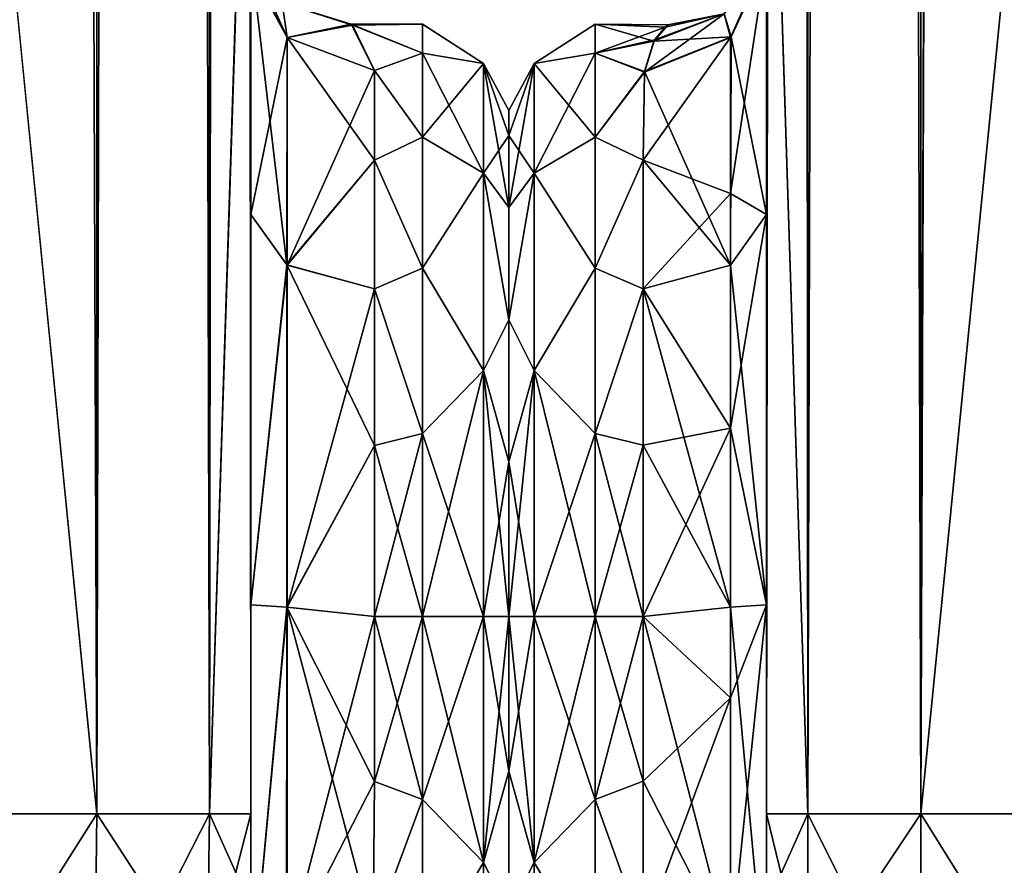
# Model space of a CAD drawing. Extents: x -23 to 700, y -1799 to -1.
# Tile 90 of 251: x 624 to 664, y -1782 to -1748. Entities that reach past the tile are written whole.
import ezdxf

# ---------------------------------------------------------------- set-up
doc = ezdxf.new("R2010")
doc.units = 0
doc.header["$LTSCALE"] = 54.754438
for name, color, linetype in [('729', 7, 'CONTINUOUS'), ('731', 7, 'CONTINUOUS'), ('732', 7, 'CONTINUOUS'), ('733', 7, 'CONTINUOUS'), ('739', 7, 'CONTINUOUS'), ('743', 7, 'CONTINUOUS'), ('760', 7, 'CONTINUOUS'), ('762', 7, 'CONTINUOUS'), ('768', 7, 'CONTINUOUS'), ('769', 7, 'CONTINUOUS'), ('770', 7, 'CONTINUOUS'), ('771', 7, 'CONTINUOUS'), ('780', 7, 'CONTINUOUS'), ('790', 7, 'CONTINUOUS'), ('794', 7, 'CONTINUOUS'), ('795', 7, 'CONTINUOUS'), ('796', 7, 'CONTINUOUS'), ('797', 7, 'CONTINUOUS'), ('798', 7, 'CONTINUOUS'), ('820', 7, 'CONTINUOUS'), ('822', 7, 'CONTINUOUS'), ('825', 7, 'CONTINUOUS'), ('827', 7, 'CONTINUOUS'), ('832', 7, 'CONTINUOUS'), ('833', 7, 'CONTINUOUS'), ('839', 7, 'CONTINUOUS')]:
    doc.layers.add(name, color=color, linetype=linetype)

msp = doc.modelspace()

# ---------------------------------------------------------------- linework, layer by layer
at = {"layer": '729', "linetype": 'CONTINUOUS'}
for points in [[(633.55, -1728.15, -20.5), (633.55, -1737.888, -18.039), (633.55, -1755.718, -23.998), (633.55, -1728.15, -20.5)], [(633.55, -1740.161, -24.387), (633.55, -1728.15, -20.5), (633.55, -1755.718, -23.998), (633.55, -1740.161, -24.387)], [(633.55, -1728.15, -61.5), (633.55, -1740.164, -57.61), (633.55, -1780, -61.5), (633.55, -1728.15, -61.5)], [(633.55, -1783.734, 60.5), (633.55, -1785.303, 59.303), (633.55, -1728.15, 61.5), (633.55, -1783.734, 60.5)], [(633.55, -1728.15, 61.5), (633.55, -1785.303, 59.303), (633.55, -1740.161, 57.613), (633.55, -1728.15, 61.5)], [(633.55, -1780, 61.5), (633.55, -1783.734, 60.5), (633.55, -1728.15, 61.5), (633.55, -1780, 61.5)], [(633.55, -1728.15, 20.5), (633.55, -1740.164, 24.39), (633.55, -1755.718, 23.998), (633.55, -1728.15, 20.5)], [(633.55, -1737.976, 17.992), (633.55, -1728.15, 20.5), (633.55, -1755.718, 23.998), (633.55, -1737.976, 17.992)], [(633.55, -1737.888, -18.039), (633.55, -1745.277, -11.265), (633.55, -1755.718, -23.998), (633.55, -1737.888, -18.039)], [(633.55, -1745.277, 11.265), (633.55, -1737.976, 17.992), (633.55, -1755.718, 23.998), (633.55, -1745.277, 11.265)], [(633.55, -1747.641, -34.648), (633.55, -1740.161, -24.387), (633.55, -1771.526, -28.996), (633.55, -1747.641, -34.648)], [(633.55, -1771.526, -28.996), (633.55, -1740.161, -24.387), (633.55, -1755.718, -23.998), (633.55, -1771.526, -28.996)], [(633.55, -1786.502, 57.73), (633.55, -1787.5, 54), (633.55, -1740.161, 57.613), (633.55, -1786.502, 57.73)], [(633.55, -1740.161, 57.613), (633.55, -1787.5, 54), (633.55, -1747.641, 47.352), (633.55, -1740.161, 57.613)], [(633.55, -1785.303, 59.303), (633.55, -1786.502, 57.73), (633.55, -1740.161, 57.613), (633.55, -1785.303, 59.303)], [(633.55, -1740.164, -57.61), (633.55, -1747.642, -47.348), (633.55, -1786.502, -57.73), (633.55, -1740.164, -57.61)], [(633.55, -1780, -61.5), (633.55, -1740.164, -57.61), (633.55, -1783.734, -60.5), (633.55, -1780, -61.5)], [(633.55, -1783.734, -60.5), (633.55, -1740.164, -57.61), (633.55, -1785.303, -59.303), (633.55, -1783.734, -60.5)], [(633.55, -1785.303, -59.303), (633.55, -1740.164, -57.61), (633.55, -1786.502, -57.73), (633.55, -1785.303, -59.303)], [(633.55, -1740.164, 24.39), (633.55, -1747.642, 34.652), (633.55, -1771.526, 28.996), (633.55, -1740.164, 24.39)], [(633.55, -1755.718, 23.998), (633.55, -1740.164, 24.39), (633.55, -1771.526, 28.996), (633.55, -1755.718, 23.998)], [(633.55, -1747.642, -47.348), (633.55, -1747.641, -34.648), (633.55, -1787.5, -54), (633.55, -1747.642, -47.348)], [(633.55, -1787.5, -54), (633.55, -1747.641, -34.648), (633.55, -1771.526, -28.996), (633.55, -1787.5, -54)], [(633.55, -1787.5, 54), (633.55, -1787.5, 24.51), (633.55, -1747.641, 47.352), (633.55, -1787.5, 54)], [(633.55, -1747.641, 47.352), (633.55, -1787.5, 24.51), (633.55, -1771.526, 28.996), (633.55, -1747.641, 47.352)], [(633.55, -1747.642, 34.652), (633.55, -1747.641, 47.352), (633.55, -1771.526, 28.996), (633.55, -1747.642, 34.652)], [(633.55, -1786.502, -57.73), (633.55, -1747.642, -47.348), (633.55, -1787.5, -54), (633.55, -1786.502, -57.73)], [(633.55, -1787.5, -24.51), (633.55, -1787.5, -54), (633.55, -1771.526, -28.996), (633.55, -1787.5, -24.51)]]:
    msp.add_3dface(points, dxfattribs=at)
at = {"layer": '731', "linetype": 'CONTINUOUS'}
for points in [[(644, -1751.5, 0), (644, -1752.509, 6.351), (644, -1791.492, 6.351), (644, -1751.5, 0)], [(644, -1752.508, -6.351), (644, -1751.5, 0), (644, -1792.5, 0), (644, -1752.508, -6.351)], [(644, -1792.5, 0), (644, -1751.5, 0), (644, -1791.492, 6.351), (644, -1792.5, 0)], [(644, -1755.436, -12.079), (644, -1752.508, -6.351), (644, -1788.564, -12.079), (644, -1755.436, -12.079)], [(644, -1788.564, -12.079), (644, -1752.508, -6.351), (644, -1791.491, -6.351), (644, -1788.564, -12.079)], [(644, -1791.491, -6.351), (644, -1752.508, -6.351), (644, -1792.5, 0), (644, -1791.491, -6.351)], [(644, -1752.509, 6.351), (644, -1755.436, 12.079), (644, -1791.492, 6.351), (644, -1752.509, 6.351)], [(644, -1755.436, 12.079), (644, -1759.988, 16.612), (644, -1788.564, 12.079), (644, -1755.436, 12.079)], [(644, -1791.492, 6.351), (644, -1755.436, 12.079), (644, -1788.564, 12.079), (644, -1791.492, 6.351)], [(644, -1759.988, -16.612), (644, -1755.436, -12.079), (644, -1784.012, -16.612), (644, -1759.988, -16.612)], [(644, -1784.012, -16.612), (644, -1755.436, -12.079), (644, -1788.564, -12.079), (644, -1784.012, -16.612)], [(644, -1759.988, 16.612), (644, -1765.735, 19.519), (644, -1784.012, 16.612), (644, -1759.988, 16.612)], [(644, -1788.564, 12.079), (644, -1759.988, 16.612), (644, -1784.012, 16.612), (644, -1788.564, 12.079)], [(644, -1765.736, -19.52), (644, -1759.988, -16.612), (644, -1778.265, -19.519), (644, -1765.736, -19.52)], [(644, -1778.265, -19.519), (644, -1759.988, -16.612), (644, -1784.012, -16.612), (644, -1778.265, -19.519)], [(644, -1765.735, 19.519), (644, -1772, 20.5), (644, -1778.264, 19.52), (644, -1765.735, 19.519)], [(644, -1784.012, 16.612), (644, -1765.735, 19.519), (644, -1778.264, 19.52), (644, -1784.012, 16.612)], [(644, -1772, -20.5), (644, -1765.736, -19.52), (644, -1778.265, -19.519), (644, -1772, -20.5)]]:
    msp.add_3dface(points, dxfattribs=at)
at = {"layer": '732', "linetype": 'CONTINUOUS'}
for points in [[(638.553, -1778.684, 23.05), (640.5, -1772, 24), (638.55, -1772, 24), (638.553, -1778.684, 23.05)], [(640.5, -1772, -24), (640.5, -1779.416, -22.825), (638.55, -1772, -24), (640.5, -1772, -24)], [(638.55, -1772, -24), (640.5, -1779.416, -22.825), (638.553, -1778.685, -23.05), (638.55, -1772, -24)], [(640.5, -1779.416, 22.825), (640.5, -1772, 24), (638.553, -1778.684, 23.05), (640.5, -1779.416, 22.825)], [(638.5, -1784.819, 20.289), (640.5, -1779.416, 22.825), (638.553, -1778.684, 23.05), (638.5, -1784.819, 20.289)], [(638.553, -1778.685, -23.05), (640.5, -1779.416, -22.825), (638.5, -1784.808, -20.297), (638.553, -1778.685, -23.05)], [(640.5, -1786.107, 19.416), (640.5, -1779.416, 22.825), (638.5, -1784.819, 20.289), (640.5, -1786.107, 19.416)], [(640.5, -1779.416, -22.825), (640.5, -1786.107, -19.416), (638.5, -1784.808, -20.297), (640.5, -1779.416, -22.825)]]:
    msp.add_3dface(points, dxfattribs=at)
at = {"layer": '733', "linetype": 'CONTINUOUS'}
for points in [[(640.5, -1748, 0), (640.5, -1749.175, -7.416), (637.615, -1748, -0.108), (640.5, -1748, 0)], [(637.615, -1748, -0.108), (640.5, -1749.175, -7.416), (638.55, -1749.885, -9.323), (637.615, -1748, -0.108)], [(637.659, -1748.037, 1.325), (640.5, -1748, 0), (637.615, -1748, -0.108), (637.659, -1748.037, 1.325)], [(640.5, -1749.175, 7.416), (640.5, -1748, 0), (637.659, -1748.037, 1.325), (640.5, -1749.175, 7.416)], [(638.55, -1749.885, 9.323), (640.5, -1749.175, 7.416), (637.659, -1748.037, 1.325), (638.55, -1749.885, 9.323)], [(640.5, -1749.175, -7.416), (640.5, -1752.584, -14.107), (638.55, -1749.885, -9.323), (640.5, -1749.175, -7.416)], [(640.5, -1752.584, 14.107), (640.5, -1749.175, 7.416), (638.55, -1749.885, 9.323), (640.5, -1752.584, 14.107)], [(638.55, -1749.885, -9.323), (640.5, -1752.584, -14.107), (638.55, -1753.519, -15.312), (638.55, -1749.885, -9.323)], [(638.55, -1753.519, 15.312), (640.5, -1752.584, 14.107), (638.55, -1749.885, 9.323), (638.55, -1753.519, 15.312)], [(640.5, -1752.584, -14.107), (640.5, -1757.893, -19.416), (638.55, -1753.519, -15.312), (640.5, -1752.584, -14.107)], [(640.5, -1757.893, 19.416), (640.5, -1752.584, 14.107), (638.55, -1753.519, 15.312), (640.5, -1757.893, 19.416)], [(638.55, -1753.519, -15.312), (640.5, -1757.893, -19.416), (638.55, -1758.729, -19.997), (638.55, -1753.519, -15.312)], [(638.55, -1758.729, 19.997), (640.5, -1757.893, 19.416), (638.55, -1753.519, 15.312), (638.55, -1758.729, 19.997)], [(640.5, -1757.893, -19.416), (640.5, -1764.584, -22.825), (638.55, -1758.729, -19.997), (640.5, -1757.893, -19.416)], [(640.5, -1764.584, 22.825), (640.5, -1757.893, 19.416), (638.55, -1758.729, 19.997), (640.5, -1764.584, 22.825)], [(638.55, -1758.729, -19.997), (640.5, -1764.584, -22.825), (638.55, -1765.069, -22.977), (638.55, -1758.729, -19.997)], [(638.55, -1765.069, 22.977), (640.5, -1764.584, 22.825), (638.55, -1758.729, 19.997), (638.55, -1765.069, 22.977)], [(638.55, -1772, 24), (640.5, -1772, 24), (640.5, -1764.584, 22.825), (638.55, -1772, 24)], [(640.5, -1764.584, -22.825), (640.5, -1772, -24), (638.55, -1765.069, -22.977), (640.5, -1764.584, -22.825)], [(638.55, -1772, 24), (640.5, -1764.584, 22.825), (638.55, -1765.069, 22.977), (638.55, -1772, 24)], [(640.5, -1772, -24), (638.55, -1772, -24), (638.55, -1765.069, -22.977), (640.5, -1772, -24)]]:
    msp.add_3dface(points, dxfattribs=at)
at = {"layer": '739', "linetype": 'CONTINUOUS'}
for points in [[(621.05, -1780, -74), (621, -1716.55, -74), (627.3, -20, -72.325), (621.05, -1780, -74)], [(627.3, -1780, -72.325), (621.05, -1780, -74), (627.3, -20, -72.325), (627.3, -1780, -72.325)], [(631.875, -1780, -67.75), (627.3, -1780, -72.325), (631.875, -20, -67.75), (631.875, -1780, -67.75)], [(631.875, -20, -67.75), (627.3, -1780, -72.325), (627.3, -20, -72.325), (631.875, -20, -67.75)], [(633.55, -20, -61.5), (633.55, -71.85, -61.5), (631.875, -1780, -67.75), (633.55, -20, -61.5)], [(633.55, -20, -61.5), (631.875, -1780, -67.75), (631.875, -20, -67.75), (633.55, -20, -61.5)], [(633.55, -71.85, -61.5), (633.55, -1728.15, -61.5), (631.875, -1780, -67.75), (633.55, -71.85, -61.5)], [(633.55, -1728.15, -61.5), (633.55, -1780, -61.5), (631.875, -1780, -67.75), (633.55, -1728.15, -61.5)]]:
    msp.add_3dface(points, dxfattribs=at)
at = {"layer": '743', "linetype": 'CONTINUOUS'}
for points in [[(621, -83.45, 74), (627.3, -1780, 72.325), (621.05, -20, 74), (621, -83.45, 74)], [(621.05, -20, 74), (627.3, -1780, 72.325), (627.3, -20, 72.325), (621.05, -20, 74)], [(627.3, -1780, 72.325), (631.875, -1780, 67.75), (627.3, -20, 72.325), (627.3, -1780, 72.325)], [(627.3, -20, 72.325), (631.875, -1780, 67.75), (631.875, -20, 67.75), (627.3, -20, 72.325)], [(633.55, -1780, 61.5), (633.55, -1728.15, 61.5), (631.875, -20, 67.75), (633.55, -1780, 61.5)], [(631.875, -1780, 67.75), (633.55, -1780, 61.5), (631.875, -20, 67.75), (631.875, -1780, 67.75)], [(621, -1716.55, 74), (627.3, -1780, 72.325), (621, -83.45, 74), (621, -1716.55, 74)], [(621.05, -1780, 74), (627.3, -1780, 72.325), (621, -1716.55, 74), (621.05, -1780, 74)]]:
    msp.add_3dface(points, dxfattribs=at)
at = {"layer": '760', "linetype": 'CONTINUOUS'}
for points in [[(627.2, -1789.163, 69.87), (621.05, -1780, 74), (620.95, -1790, 71.321), (627.2, -1789.163, 69.87)], [(627.3, -1780, 72.325), (621.05, -1780, 74), (627.2, -1789.163, 69.87), (627.3, -1780, 72.325)], [(631.775, -1786.875, 65.908), (627.3, -1780, 72.325), (627.2, -1789.163, 69.87), (631.775, -1786.875, 65.908)], [(631.875, -1780, 67.75), (627.3, -1780, 72.325), (631.775, -1786.875, 65.908), (631.875, -1780, 67.75)], [(633.55, -1783.734, 60.5), (631.875, -1780, 67.75), (631.775, -1786.875, 65.908), (633.55, -1783.734, 60.5)], [(633.55, -1783.734, 60.5), (633.55, -1780, 61.5), (631.875, -1780, 67.75), (633.55, -1783.734, 60.5)]]:
    msp.add_3dface(points, dxfattribs=at)
at = {"layer": '762', "linetype": 'CONTINUOUS'}
for points in [[(621.05, -1780, -74), (627.3, -1780, -72.325), (620.95, -1790, -71.321), (621.05, -1780, -74)], [(620.95, -1790, -71.321), (627.3, -1780, -72.325), (627.2, -1789.163, -69.87), (620.95, -1790, -71.321)], [(627.3, -1780, -72.325), (631.875, -1780, -67.75), (627.2, -1789.163, -69.87), (627.3, -1780, -72.325)], [(627.2, -1789.163, -69.87), (631.875, -1780, -67.75), (631.775, -1786.875, -65.908), (627.2, -1789.163, -69.87)], [(633.55, -1780, -61.5), (633.55, -1783.734, -60.5), (631.775, -1786.875, -65.908), (633.55, -1780, -61.5)], [(631.875, -1780, -67.75), (633.55, -1780, -61.5), (631.775, -1786.875, -65.908), (631.875, -1780, -67.75)]]:
    msp.add_3dface(points, dxfattribs=at)
at = {"layer": '768', "linetype": 'CONTINUOUS'}
for points in [[(633.55, -1745.277, 11.265), (633.55, -1755.718, 23.998), (635.016, -1748.537, 9.891), (633.55, -1745.277, 11.265)], [(635.016, -1748.537, 9.891), (633.55, -1755.718, 23.998), (635.016, -1757.765, 21.112), (635.016, -1748.537, 9.891)], [(638.55, -1749.885, 9.323), (635.016, -1748.537, 9.891), (635.016, -1757.765, 21.112), (638.55, -1749.885, 9.323)], [(638.55, -1753.519, 15.312), (638.55, -1749.885, 9.323), (635.016, -1757.765, 21.112), (638.55, -1753.519, 15.312)], [(638.55, -1758.729, 19.997), (638.55, -1753.519, 15.312), (635.016, -1757.765, 21.112), (638.55, -1758.729, 19.997)], [(633.55, -1755.718, 23.998), (633.55, -1771.526, 28.996), (635.016, -1757.765, 21.112), (633.55, -1755.718, 23.998)], [(633.55, -1771.526, 28.996), (635.016, -1771.626, 25.46), (635.016, -1757.765, 21.112), (633.55, -1771.526, 28.996)], [(635.016, -1771.626, 25.46), (638.55, -1758.729, 19.997), (635.016, -1757.765, 21.112), (635.016, -1771.626, 25.46)], [(638.55, -1765.069, 22.977), (638.55, -1758.729, 19.997), (635.016, -1771.626, 25.46), (638.55, -1765.069, 22.977)], [(638.55, -1772, 24), (638.55, -1765.069, 22.977), (635.016, -1771.626, 25.46), (638.55, -1772, 24)], [(633.55, -1771.526, 28.996), (633.55, -1787.5, 24.51), (635.016, -1771.626, 25.46), (633.55, -1771.526, 28.996)], [(635.016, -1771.626, 25.46), (633.55, -1787.5, 24.51), (635.016, -1785.61, 21.521), (635.016, -1771.626, 25.46)], [(635.016, -1785.61, 21.521), (638.55, -1772, 24), (635.016, -1771.626, 25.46), (635.016, -1785.61, 21.521)], [(638.553, -1778.684, 23.05), (638.55, -1772, 24), (635.016, -1785.61, 21.521), (638.553, -1778.684, 23.05)], [(638.5, -1784.819, 20.289), (638.553, -1778.684, 23.05), (635.016, -1785.61, 21.521), (638.5, -1784.819, 20.289)]]:
    msp.add_3dface(points, dxfattribs=at)
at = {"layer": '769', "linetype": 'CONTINUOUS'}
for points in [[(633.55, -1755.718, -23.998), (633.55, -1745.277, -11.265), (635.007, -1757.76, -21.119), (633.55, -1755.718, -23.998)], [(633.55, -1745.277, -11.265), (635.016, -1748.537, -9.891), (635.007, -1757.76, -21.119), (633.55, -1745.277, -11.265)], [(635.016, -1748.537, -9.891), (638.55, -1753.519, -15.312), (635.007, -1757.76, -21.119), (635.016, -1748.537, -9.891)], [(638.55, -1749.885, -9.323), (638.55, -1753.519, -15.312), (635.016, -1748.537, -9.891), (638.55, -1749.885, -9.323)], [(638.55, -1753.519, -15.312), (638.55, -1758.729, -19.997), (635.007, -1757.76, -21.119), (638.55, -1753.519, -15.312)], [(633.55, -1771.526, -28.996), (633.55, -1755.718, -23.998), (635.007, -1757.76, -21.119), (633.55, -1771.526, -28.996)], [(633.55, -1771.526, -28.996), (635.007, -1757.76, -21.119), (634.998, -1771.626, -25.478), (633.55, -1771.526, -28.996)], [(635.007, -1757.76, -21.119), (638.55, -1765.069, -22.977), (634.998, -1771.626, -25.478), (635.007, -1757.76, -21.119)], [(638.55, -1758.729, -19.997), (638.55, -1765.069, -22.977), (635.007, -1757.76, -21.119), (638.55, -1758.729, -19.997)], [(638.55, -1765.069, -22.977), (638.55, -1772, -24), (634.998, -1771.626, -25.478), (638.55, -1765.069, -22.977)], [(633.55, -1787.5, -24.51), (633.55, -1771.526, -28.996), (634.998, -1771.626, -25.478), (633.55, -1787.5, -24.51)], [(633.55, -1787.5, -24.51), (634.998, -1771.626, -25.478), (634.99, -1785.624, -21.543), (633.55, -1787.5, -24.51)], [(634.998, -1771.626, -25.478), (638.5, -1784.808, -20.297), (634.99, -1785.624, -21.543), (634.998, -1771.626, -25.478)], [(638.55, -1772, -24), (638.553, -1778.685, -23.05), (634.998, -1771.626, -25.478), (638.55, -1772, -24)], [(638.553, -1778.685, -23.05), (638.5, -1784.808, -20.297), (634.998, -1771.626, -25.478), (638.553, -1778.685, -23.05)]]:
    msp.add_3dface(points, dxfattribs=at)
at = {"layer": '770', "linetype": 'CONTINUOUS'}
for points in [[(640.5, -1749.175, -7.416), (640.5, -1748, 0), (642.975, -1749.601, -5.112), (640.5, -1749.175, -7.416)], [(640.5, -1748, 0), (640.5, -1749.175, 7.416), (642.975, -1749.601, 5.112), (640.5, -1748, 0)], [(640.5, -1748, 0), (642.975, -1749.601, 5.112), (642.975, -1749.601, -5.112), (640.5, -1748, 0)], [(640.5, -1752.584, -14.107), (640.5, -1749.175, -7.416), (642.975, -1754.038, -14.325), (640.5, -1752.584, -14.107)], [(640.5, -1749.175, -7.416), (642.975, -1749.601, -5.112), (642.975, -1754.038, -14.325), (640.5, -1749.175, -7.416)], [(640.5, -1749.175, 7.416), (640.5, -1752.584, 14.107), (642.975, -1749.601, 5.112), (640.5, -1749.175, 7.416)], [(640.5, -1752.584, 14.107), (642.975, -1754.038, 14.325), (642.975, -1749.601, 5.112), (640.5, -1752.584, 14.107)], [(644, -1752.509, 6.351), (644, -1751.5, 0), (642.975, -1749.601, 5.112), (644, -1752.509, 6.351)], [(642.975, -1754.038, 14.325), (644, -1752.509, 6.351), (642.975, -1749.601, 5.112), (642.975, -1754.038, 14.325)], [(644, -1751.5, 0), (644, -1752.508, -6.351), (642.975, -1749.601, -5.112), (644, -1751.5, 0)], [(642.975, -1749.601, 5.112), (644, -1751.5, 0), (642.975, -1749.601, -5.112), (642.975, -1749.601, 5.112)], [(644, -1752.508, -6.351), (644, -1755.436, -12.079), (642.975, -1749.601, -5.112), (644, -1752.508, -6.351)], [(642.975, -1749.601, -5.112), (644, -1755.436, -12.079), (642.975, -1754.038, -14.325), (642.975, -1749.601, -5.112)], [(640.5, -1757.893, -19.416), (640.5, -1752.584, -14.107), (642.975, -1754.038, -14.325), (640.5, -1757.893, -19.416)], [(640.5, -1752.584, 14.107), (640.5, -1757.893, 19.416), (642.975, -1754.038, 14.325), (640.5, -1752.584, 14.107)], [(644, -1755.436, 12.079), (644, -1752.509, 6.351), (642.975, -1754.038, 14.325), (644, -1755.436, 12.079)], [(640.5, -1757.893, -19.416), (642.975, -1754.038, -14.325), (642.975, -1762.032, -20.7), (640.5, -1757.893, -19.416)], [(640.5, -1757.893, 19.416), (642.975, -1762.032, 20.7), (642.975, -1754.038, 14.325), (640.5, -1757.893, 19.416)], [(644, -1759.988, 16.612), (644, -1755.436, 12.079), (642.975, -1754.038, 14.325), (644, -1759.988, 16.612)], [(642.975, -1762.032, 20.7), (644, -1759.988, 16.612), (642.975, -1754.038, 14.325), (642.975, -1762.032, 20.7)], [(644, -1755.436, -12.079), (644, -1759.988, -16.612), (642.975, -1754.038, -14.325), (644, -1755.436, -12.079)], [(642.975, -1754.038, -14.325), (644, -1759.988, -16.612), (642.975, -1762.032, -20.7), (642.975, -1754.038, -14.325)], [(640.5, -1764.584, -22.825), (640.5, -1757.893, -19.416), (642.975, -1762.032, -20.7), (640.5, -1764.584, -22.825)], [(640.5, -1757.893, 19.416), (640.5, -1764.584, 22.825), (642.975, -1762.032, 20.7), (640.5, -1757.893, 19.416)], [(644, -1765.735, 19.519), (644, -1759.988, 16.612), (642.975, -1762.032, 20.7), (644, -1765.735, 19.519)], [(644, -1759.988, -16.612), (644, -1765.736, -19.52), (642.975, -1762.032, -20.7), (644, -1759.988, -16.612)], [(640.5, -1764.584, 22.825), (640.5, -1772, 24), (642.975, -1762.032, 20.7), (640.5, -1764.584, 22.825)], [(640.5, -1772, 24), (642.975, -1772, 22.975), (642.975, -1762.032, 20.7), (640.5, -1772, 24)], [(642.975, -1772, -22.975), (640.5, -1764.584, -22.825), (642.975, -1762.032, -20.7), (642.975, -1772, -22.975)], [(642.975, -1772, 22.975), (644, -1765.735, 19.519), (642.975, -1762.032, 20.7), (642.975, -1772, 22.975)], [(644, -1765.736, -19.52), (644, -1772, -20.5), (642.975, -1762.032, -20.7), (644, -1765.736, -19.52)], [(644, -1772, -20.5), (642.975, -1772, -22.975), (642.975, -1762.032, -20.7), (644, -1772, -20.5)], [(640.5, -1772, -24), (640.5, -1764.584, -22.825), (642.975, -1772, -22.975), (640.5, -1772, -24)], [(644, -1772, 20.5), (644, -1765.735, 19.519), (642.975, -1772, 22.975), (644, -1772, 20.5)]]:
    msp.add_3dface(points, dxfattribs=at)
at = {"layer": '771', "linetype": 'CONTINUOUS'}
for points in [[(640.5, -1772, 24), (640.5, -1779.416, 22.825), (642.975, -1772, 22.975), (640.5, -1772, 24)], [(640.5, -1779.416, 22.825), (642.975, -1781.968, 20.7), (642.975, -1772, 22.975), (640.5, -1779.416, 22.825)], [(640.5, -1779.416, -22.825), (640.5, -1772, -24), (642.975, -1781.968, -20.7), (640.5, -1779.416, -22.825)], [(640.5, -1772, -24), (642.975, -1772, -22.975), (642.975, -1781.968, -20.7), (640.5, -1772, -24)], [(644, -1778.264, 19.52), (644, -1772, 20.5), (642.975, -1781.968, 20.7), (644, -1778.264, 19.52)], [(642.975, -1781.968, 20.7), (644, -1772, 20.5), (642.975, -1772, 22.975), (642.975, -1781.968, 20.7)], [(644, -1772, -20.5), (644, -1778.265, -19.519), (642.975, -1772, -22.975), (644, -1772, -20.5)], [(642.975, -1772, -22.975), (644, -1778.265, -19.519), (642.975, -1781.968, -20.7), (642.975, -1772, -22.975)], [(644, -1784.012, 16.612), (644, -1778.264, 19.52), (642.975, -1781.968, 20.7), (644, -1784.012, 16.612)], [(644, -1778.265, -19.519), (644, -1784.012, -16.612), (642.975, -1781.968, -20.7), (644, -1778.265, -19.519)], [(640.5, -1779.416, 22.825), (640.5, -1786.107, 19.416), (642.975, -1781.968, 20.7), (640.5, -1779.416, 22.825)], [(640.5, -1786.107, -19.416), (640.5, -1779.416, -22.825), (642.975, -1781.968, -20.7), (640.5, -1786.107, -19.416)], [(640.5, -1786.107, 19.416), (642.975, -1789.962, 14.325), (642.975, -1781.968, 20.7), (640.5, -1786.107, 19.416)], [(640.5, -1786.107, -19.416), (642.975, -1781.968, -20.7), (642.975, -1789.962, -14.325), (640.5, -1786.107, -19.416)], [(642.975, -1781.968, -20.7), (644, -1784.012, -16.612), (642.975, -1789.962, -14.325), (642.975, -1781.968, -20.7)], [(642.975, -1789.962, 14.325), (644, -1784.012, 16.612), (642.975, -1781.968, 20.7), (642.975, -1789.962, 14.325)]]:
    msp.add_3dface(points, dxfattribs=at)
at = {"layer": '780', "linetype": 'CONTINUOUS'}
for points in [[(632.881, -1744.615, 0.102), (633.201, -1744.652, 6.021), (635.016, -1748.537, 9.891), (632.881, -1744.615, 0.102)], [(634.812, -1747.141, 0.001), (632.881, -1744.615, 0.102), (635.016, -1748.537, 9.891), (634.812, -1747.141, 0.001)], [(633.201, -1744.652, 6.021), (633.55, -1745.277, 11.265), (635.016, -1748.537, 9.891), (633.201, -1744.652, 6.021)], [(635.016, -1748.537, -9.891), (633.55, -1745.277, -11.265), (634.812, -1747.141, 0.001), (635.016, -1748.537, -9.891)], [(637.659, -1748.037, 1.325), (637.615, -1748, -0.108), (634.812, -1747.141, 0.001), (637.659, -1748.037, 1.325)], [(637.659, -1748.037, 1.325), (634.812, -1747.141, 0.001), (635.016, -1748.537, 9.891), (637.659, -1748.037, 1.325)], [(637.615, -1748, -0.108), (635.016, -1748.537, -9.891), (634.812, -1747.141, 0.001), (637.615, -1748, -0.108)], [(637.615, -1748, -0.108), (638.55, -1749.885, -9.323), (635.016, -1748.537, -9.891), (637.615, -1748, -0.108)], [(638.55, -1749.885, 9.323), (637.659, -1748.037, 1.325), (635.016, -1748.537, 9.891), (638.55, -1749.885, 9.323)]]:
    msp.add_3dface(points, dxfattribs=at)
at = {"layer": '790', "linetype": 'CONTINUOUS'}
for points in [[(654.45, -1728.15, 20.5), (654.45, -1737.891, 18.038), (654.45, -1755.718, 23.998), (654.45, -1728.15, 20.5)], [(654.45, -1740.164, 24.39), (654.45, -1728.15, 20.5), (654.45, -1755.718, 23.998), (654.45, -1740.164, 24.39)], [(654.45, -1728.15, 61.5), (654.45, -1740.161, 57.613), (654.45, -1780, 61.5), (654.45, -1728.15, 61.5)], [(654.45, -1783.734, -60.5), (654.45, -1785.303, -59.303), (654.45, -1728.15, -61.5), (654.45, -1783.734, -60.5)], [(654.45, -1728.15, -61.5), (654.45, -1785.303, -59.303), (654.45, -1740.164, -57.61), (654.45, -1728.15, -61.5)], [(654.45, -1780, -61.5), (654.45, -1783.734, -60.5), (654.45, -1728.15, -61.5), (654.45, -1780, -61.5)], [(654.45, -1728.15, -20.5), (654.45, -1740.161, -24.387), (654.45, -1755.718, -23.998), (654.45, -1728.15, -20.5)], [(654.45, -1737.923, -18.02), (654.45, -1728.15, -20.5), (654.45, -1755.718, -23.998), (654.45, -1737.923, -18.02)], [(654.45, -1737.891, 18.038), (654.45, -1745.277, 11.265), (654.45, -1755.718, 23.998), (654.45, -1737.891, 18.038)], [(654.45, -1745.277, -11.265), (654.45, -1737.923, -18.02), (654.45, -1755.718, -23.998), (654.45, -1745.277, -11.265)], [(654.45, -1740.161, 57.613), (654.45, -1747.641, 47.352), (654.45, -1786.502, 57.73), (654.45, -1740.161, 57.613)], [(654.45, -1780, 61.5), (654.45, -1740.161, 57.613), (654.45, -1783.734, 60.5), (654.45, -1780, 61.5)], [(654.45, -1783.734, 60.5), (654.45, -1740.161, 57.613), (654.45, -1785.303, 59.303), (654.45, -1783.734, 60.5)], [(654.45, -1785.303, 59.303), (654.45, -1740.161, 57.613), (654.45, -1786.502, 57.73), (654.45, -1785.303, 59.303)], [(654.45, -1740.161, -24.387), (654.45, -1747.641, -34.648), (654.45, -1771.526, -28.996), (654.45, -1740.161, -24.387)], [(654.45, -1755.718, -23.998), (654.45, -1740.161, -24.387), (654.45, -1771.526, -28.996), (654.45, -1755.718, -23.998)], [(654.45, -1747.642, 34.652), (654.45, -1740.164, 24.39), (654.45, -1771.526, 28.996), (654.45, -1747.642, 34.652)], [(654.45, -1771.526, 28.996), (654.45, -1740.164, 24.39), (654.45, -1755.718, 23.998), (654.45, -1771.526, 28.996)], [(654.45, -1786.502, -57.73), (654.45, -1787.5, -54), (654.45, -1740.164, -57.61), (654.45, -1786.502, -57.73)], [(654.45, -1740.164, -57.61), (654.45, -1787.5, -54), (654.45, -1747.642, -47.348), (654.45, -1740.164, -57.61)], [(654.45, -1785.303, -59.303), (654.45, -1786.502, -57.73), (654.45, -1740.164, -57.61), (654.45, -1785.303, -59.303)], [(654.45, -1747.641, 47.352), (654.45, -1747.642, 34.652), (654.45, -1787.5, 54), (654.45, -1747.641, 47.352)], [(654.45, -1786.502, 57.73), (654.45, -1747.641, 47.352), (654.45, -1787.5, 54), (654.45, -1786.502, 57.73)], [(654.45, -1747.641, -34.648), (654.45, -1747.642, -47.348), (654.45, -1771.526, -28.996), (654.45, -1747.641, -34.648)], [(654.45, -1787.5, 54), (654.45, -1747.642, 34.652), (654.45, -1771.526, 28.996), (654.45, -1787.5, 54)], [(654.45, -1787.5, -54), (654.45, -1787.5, -24.51), (654.45, -1747.642, -47.348), (654.45, -1787.5, -54)], [(654.45, -1747.642, -47.348), (654.45, -1787.5, -24.51), (654.45, -1771.526, -28.996), (654.45, -1747.642, -47.348)], [(654.45, -1787.5, 24.51), (654.45, -1787.5, 54), (654.45, -1771.526, 28.996), (654.45, -1787.5, 24.51)]]:
    msp.add_3dface(points, dxfattribs=at)
at = {"layer": '794', "linetype": 'CONTINUOUS'}
for points in [[(644, -1751.5, 0), (644, -1752.509, -6.351), (644, -1791.492, -6.351), (644, -1751.5, 0)], [(644, -1752.508, 6.351), (644, -1751.5, 0), (644, -1792.5, 0), (644, -1752.508, 6.351)], [(644, -1792.5, 0), (644, -1751.5, 0), (644, -1791.492, -6.351), (644, -1792.5, 0)], [(644, -1755.436, 12.079), (644, -1752.508, 6.351), (644, -1788.564, 12.079), (644, -1755.436, 12.079)], [(644, -1788.564, 12.079), (644, -1752.508, 6.351), (644, -1791.491, 6.351), (644, -1788.564, 12.079)], [(644, -1791.491, 6.351), (644, -1752.508, 6.351), (644, -1792.5, 0), (644, -1791.491, 6.351)], [(644, -1752.509, -6.351), (644, -1755.436, -12.079), (644, -1791.492, -6.351), (644, -1752.509, -6.351)], [(644, -1755.436, -12.079), (644, -1759.988, -16.612), (644, -1788.564, -12.079), (644, -1755.436, -12.079)], [(644, -1791.492, -6.351), (644, -1755.436, -12.079), (644, -1788.564, -12.079), (644, -1791.492, -6.351)], [(644, -1759.988, 16.612), (644, -1755.436, 12.079), (644, -1784.012, 16.612), (644, -1759.988, 16.612)], [(644, -1784.012, 16.612), (644, -1755.436, 12.079), (644, -1788.564, 12.079), (644, -1784.012, 16.612)], [(644, -1759.988, -16.612), (644, -1765.735, -19.519), (644, -1784.012, -16.612), (644, -1759.988, -16.612)], [(644, -1788.564, -12.079), (644, -1759.988, -16.612), (644, -1784.012, -16.612), (644, -1788.564, -12.079)], [(644, -1765.736, 19.52), (644, -1759.988, 16.612), (644, -1778.265, 19.519), (644, -1765.736, 19.52)], [(644, -1778.265, 19.519), (644, -1759.988, 16.612), (644, -1784.012, 16.612), (644, -1778.265, 19.519)], [(644, -1765.735, -19.519), (644, -1772, -20.5), (644, -1778.264, -19.52), (644, -1765.735, -19.519)], [(644, -1784.012, -16.612), (644, -1765.735, -19.519), (644, -1778.264, -19.52), (644, -1784.012, -16.612)], [(644, -1772, 20.5), (644, -1765.736, 19.52), (644, -1778.265, 19.519), (644, -1772, 20.5)]]:
    msp.add_3dface(points, dxfattribs=at)
at = {"layer": '795', "linetype": 'CONTINUOUS'}
for points in [[(647.5, -1779.416, -22.825), (647.5, -1772, -24), (649.45, -1778.677, -23.052), (647.5, -1779.416, -22.825)], [(649.45, -1778.677, -23.052), (647.5, -1772, -24), (649.45, -1772, -24), (649.45, -1778.677, -23.052)], [(647.5, -1772, 24), (647.5, -1779.416, 22.825), (649.45, -1772, 24), (647.5, -1772, 24)], [(649.45, -1772, 24), (647.5, -1779.416, 22.825), (649.45, -1778.677, 23.052), (649.45, -1772, 24)], [(649.45, -1784.828, -20.284), (647.5, -1779.416, -22.825), (649.45, -1778.677, -23.052), (649.45, -1784.828, -20.284)], [(649.45, -1778.677, 23.052), (647.5, -1779.416, 22.825), (649.45, -1784.828, 20.284), (649.45, -1778.677, 23.052)], [(647.5, -1786.107, -19.416), (647.5, -1779.416, -22.825), (649.45, -1784.828, -20.284), (647.5, -1786.107, -19.416)], [(647.5, -1779.416, 22.825), (647.5, -1786.107, 19.416), (649.45, -1784.828, 20.284), (647.5, -1779.416, 22.825)]]:
    msp.add_3dface(points, dxfattribs=at)
at = {"layer": '796', "linetype": 'CONTINUOUS'}
for points in [[(647.5, -1748, 0), (647.5, -1749.175, 7.416), (650.343, -1748.126, 2.453), (647.5, -1748, 0)], [(647.5, -1749.175, -7.416), (647.5, -1748, 0), (649.873, -1748.696, -5.738), (647.5, -1749.175, -7.416)], [(649.873, -1748.696, -5.738), (647.5, -1748, 0), (650.458, -1748.024, -1.081), (649.873, -1748.696, -5.738)], [(650.458, -1748.024, -1.081), (647.5, -1748, 0), (650.343, -1748.126, 2.453), (650.458, -1748.024, -1.081)], [(650.343, -1748.126, 2.453), (647.5, -1749.175, 7.416), (649.907, -1748.642, 5.512), (650.343, -1748.126, 2.453)], [(649.907, -1748.642, 5.512), (647.5, -1749.175, 7.416), (649.499, -1749.945, 9.464), (649.907, -1748.642, 5.512)], [(649.499, -1749.915, -9.395), (647.5, -1749.175, -7.416), (649.873, -1748.696, -5.738), (649.499, -1749.915, -9.395)], [(647.5, -1749.175, 7.416), (647.5, -1752.584, 14.107), (649.499, -1749.945, 9.464), (647.5, -1749.175, 7.416)], [(647.5, -1752.584, -14.107), (647.5, -1749.175, -7.416), (649.499, -1749.915, -9.395), (647.5, -1752.584, -14.107)], [(649.45, -1753.515, -15.307), (647.5, -1752.584, -14.107), (649.499, -1749.915, -9.395), (649.45, -1753.515, -15.307)], [(649.499, -1749.945, 9.464), (647.5, -1752.584, 14.107), (649.45, -1753.515, 15.307), (649.499, -1749.945, 9.464)], [(647.5, -1752.584, 14.107), (647.5, -1757.893, 19.416), (649.45, -1753.515, 15.307), (647.5, -1752.584, 14.107)], [(647.5, -1757.893, -19.416), (647.5, -1752.584, -14.107), (649.45, -1753.515, -15.307), (647.5, -1757.893, -19.416)], [(649.45, -1753.515, 15.307), (647.5, -1757.893, 19.416), (649.45, -1758.724, 19.994), (649.45, -1753.515, 15.307)], [(649.45, -1758.724, -19.994), (647.5, -1757.893, -19.416), (649.45, -1753.515, -15.307), (649.45, -1758.724, -19.994)], [(647.5, -1757.893, 19.416), (647.5, -1764.584, 22.825), (649.45, -1758.724, 19.994), (647.5, -1757.893, 19.416)], [(647.5, -1764.584, -22.825), (647.5, -1757.893, -19.416), (649.45, -1758.724, -19.994), (647.5, -1764.584, -22.825)], [(649.45, -1758.724, 19.994), (647.5, -1764.584, 22.825), (649.45, -1765.066, 22.977), (649.45, -1758.724, 19.994)], [(649.45, -1765.066, -22.977), (647.5, -1764.584, -22.825), (649.45, -1758.724, -19.994), (649.45, -1765.066, -22.977)], [(649.45, -1772, -24), (647.5, -1772, -24), (647.5, -1764.584, -22.825), (649.45, -1772, -24)], [(647.5, -1764.584, 22.825), (647.5, -1772, 24), (649.45, -1765.066, 22.977), (647.5, -1764.584, 22.825)], [(649.45, -1772, -24), (647.5, -1764.584, -22.825), (649.45, -1765.066, -22.977), (649.45, -1772, -24)], [(647.5, -1772, 24), (649.45, -1772, 24), (649.45, -1765.066, 22.977), (647.5, -1772, 24)]]:
    msp.add_3dface(points, dxfattribs=at)
at = {"layer": '797', "linetype": 'CONTINUOUS'}
for points in [[(654.45, -20, 61.5), (654.45, -71.85, 61.5), (656.125, -1780, 67.75), (654.45, -20, 61.5)], [(654.45, -20, 61.5), (656.125, -1780, 67.75), (656.125, -20, 67.75), (654.45, -20, 61.5)], [(656.125, -1780, 67.75), (660.697, -1780, 72.323), (656.125, -20, 67.75), (656.125, -1780, 67.75)], [(660.697, -1780, 72.323), (660.697, -20, 72.323), (656.125, -20, 67.75), (660.697, -1780, 72.323)], [(660.697, -1780, 72.323), (667.05, -1780, 74), (660.697, -20, 72.323), (660.697, -1780, 72.323)], [(667.05, -1780, 74), (667, -1716.55, 74), (660.697, -20, 72.323), (667.05, -1780, 74)], [(654.45, -71.85, 61.5), (654.45, -1728.15, 61.5), (656.125, -1780, 67.75), (654.45, -71.85, 61.5)], [(654.45, -1728.15, 61.5), (654.45, -1780, 61.5), (656.125, -1780, 67.75), (654.45, -1728.15, 61.5)]]:
    msp.add_3dface(points, dxfattribs=at)
at = {"layer": '798', "linetype": 'CONTINUOUS'}
for points in [[(654.45, -1780, -61.5), (654.45, -1728.15, -61.5), (656.125, -20, -67.75), (654.45, -1780, -61.5)], [(656.125, -1780, -67.75), (654.45, -1780, -61.5), (656.125, -20, -67.75), (656.125, -1780, -67.75)], [(660.697, -1780, -72.323), (656.125, -1780, -67.75), (660.697, -20, -72.323), (660.697, -1780, -72.323)], [(656.125, -1780, -67.75), (656.125, -20, -67.75), (660.697, -20, -72.323), (656.125, -1780, -67.75)], [(667, -83.45, -74), (660.697, -1780, -72.323), (667.05, -20, -74), (667, -83.45, -74)], [(667.05, -20, -74), (660.697, -1780, -72.323), (660.697, -20, -72.323), (667.05, -20, -74)], [(660.697, -1780, -72.323), (667, -83.45, -74), (667, -1716.55, -74), (660.697, -1780, -72.323)], [(667.05, -1780, -74), (660.697, -1780, -72.323), (667, -1716.55, -74), (667.05, -1780, -74)]]:
    msp.add_3dface(points, dxfattribs=at)
at = {"layer": '820', "linetype": 'CONTINUOUS'}
for points in [[(654.45, -1780, 61.5), (654.45, -1783.734, 60.5), (656.125, -1786.875, 65.908), (654.45, -1780, 61.5)], [(654.45, -1780, 61.5), (656.125, -1786.875, 65.908), (656.125, -1780, 67.75), (654.45, -1780, 61.5)], [(656.125, -1786.875, 65.908), (660.7, -1789.163, 69.87), (656.125, -1780, 67.75), (656.125, -1786.875, 65.908)], [(656.125, -1780, 67.75), (660.7, -1789.163, 69.87), (660.697, -1780, 72.323), (656.125, -1780, 67.75)], [(666.95, -1790, 71.321), (667.05, -1780, 74), (660.697, -1780, 72.323), (666.95, -1790, 71.321)], [(660.7, -1789.163, 69.87), (666.95, -1790, 71.321), (660.697, -1780, 72.323), (660.7, -1789.163, 69.87)]]:
    msp.add_3dface(points, dxfattribs=at)
at = {"layer": '822', "linetype": 'CONTINUOUS'}
for points in [[(654.45, -1783.734, -60.5), (654.45, -1780, -61.5), (656.125, -1780, -67.75), (654.45, -1783.734, -60.5)], [(654.45, -1783.734, -60.5), (656.125, -1780, -67.75), (656.125, -1786.875, -65.908), (654.45, -1783.734, -60.5)], [(656.125, -1780, -67.75), (660.697, -1780, -72.323), (656.125, -1786.875, -65.908), (656.125, -1780, -67.75)], [(656.125, -1786.875, -65.908), (660.697, -1780, -72.323), (660.7, -1789.163, -69.87), (656.125, -1786.875, -65.908)], [(660.697, -1780, -72.323), (667.05, -1780, -74), (660.7, -1789.163, -69.87), (660.697, -1780, -72.323)], [(660.7, -1789.163, -69.87), (667.05, -1780, -74), (666.95, -1790, -71.321), (660.7, -1789.163, -69.87)]]:
    msp.add_3dface(points, dxfattribs=at)
at = {"layer": '825', "linetype": 'CONTINUOUS'}
for points in [[(654.45, -1745.277, -11.265), (654.45, -1755.718, -23.998), (653.013, -1748.51, -9.902), (654.45, -1745.277, -11.265)], [(649.499, -1749.915, -9.395), (653.013, -1748.51, -9.902), (652.984, -1757.764, -21.112), (649.499, -1749.915, -9.395)], [(653.013, -1748.51, -9.902), (654.45, -1755.718, -23.998), (652.984, -1757.764, -21.112), (653.013, -1748.51, -9.902)], [(649.45, -1753.515, -15.307), (649.499, -1749.915, -9.395), (652.984, -1757.764, -21.112), (649.45, -1753.515, -15.307)], [(649.45, -1758.724, -19.994), (649.45, -1753.515, -15.307), (652.984, -1757.764, -21.112), (649.45, -1758.724, -19.994)], [(654.45, -1755.718, -23.998), (654.45, -1771.526, -28.996), (652.984, -1757.764, -21.112), (654.45, -1755.718, -23.998)], [(652.985, -1771.626, -25.461), (649.45, -1758.724, -19.994), (652.984, -1757.764, -21.112), (652.985, -1771.626, -25.461)], [(654.45, -1771.526, -28.996), (652.985, -1771.626, -25.461), (652.984, -1757.764, -21.112), (654.45, -1771.526, -28.996)], [(649.45, -1765.066, -22.977), (649.45, -1758.724, -19.994), (652.985, -1771.626, -25.461), (649.45, -1765.066, -22.977)], [(649.45, -1772, -24), (649.45, -1765.066, -22.977), (652.985, -1771.626, -25.461), (649.45, -1772, -24)], [(652.986, -1785.61, -21.522), (649.45, -1772, -24), (652.985, -1771.626, -25.461), (652.986, -1785.61, -21.522)], [(654.45, -1771.526, -28.996), (654.45, -1787.5, -24.51), (652.985, -1771.626, -25.461), (654.45, -1771.526, -28.996)], [(654.45, -1787.5, -24.51), (652.986, -1785.61, -21.522), (652.985, -1771.626, -25.461), (654.45, -1787.5, -24.51)], [(649.45, -1778.677, -23.052), (649.45, -1772, -24), (652.986, -1785.61, -21.522), (649.45, -1778.677, -23.052)], [(649.45, -1784.828, -20.284), (649.45, -1778.677, -23.052), (652.986, -1785.61, -21.522), (649.45, -1784.828, -20.284)]]:
    msp.add_3dface(points, dxfattribs=at)
at = {"layer": '827', "linetype": 'CONTINUOUS'}
for points in [[(654.45, -1755.718, 23.998), (654.45, -1745.277, 11.265), (652.984, -1754.87, 18.84), (654.45, -1755.718, 23.998)], [(652.984, -1754.87, 18.84), (654.45, -1745.277, 11.265), (652.984, -1748.537, 9.891), (652.984, -1754.87, 18.84)], [(649.499, -1749.945, 9.464), (649.45, -1753.515, 15.307), (652.984, -1748.537, 9.891), (649.499, -1749.945, 9.464)], [(652.984, -1748.537, 9.891), (649.45, -1753.515, 15.307), (652.984, -1754.87, 18.84), (652.984, -1748.537, 9.891)], [(649.45, -1753.515, 15.307), (649.45, -1758.724, 19.994), (652.984, -1754.87, 18.84), (649.45, -1753.515, 15.307)], [(652.984, -1754.87, 18.84), (649.45, -1758.724, 19.994), (652.985, -1764.378, 24.296), (652.984, -1754.87, 18.84)], [(654.45, -1755.718, 23.998), (652.984, -1754.87, 18.84), (652.985, -1764.378, 24.296), (654.45, -1755.718, 23.998)], [(654.45, -1771.526, 28.996), (654.45, -1755.718, 23.998), (652.985, -1764.378, 24.296), (654.45, -1771.526, 28.996)], [(649.45, -1758.724, 19.994), (649.45, -1765.066, 22.977), (652.985, -1764.378, 24.296), (649.45, -1758.724, 19.994)], [(649.45, -1765.066, 22.977), (649.45, -1772, 24), (652.985, -1764.378, 24.296), (649.45, -1765.066, 22.977)], [(652.985, -1764.378, 24.296), (649.45, -1772, 24), (652.985, -1775.3, 25.249), (652.985, -1764.378, 24.296)], [(654.45, -1771.526, 28.996), (652.985, -1764.378, 24.296), (652.985, -1775.3, 25.249), (654.45, -1771.526, 28.996)], [(654.45, -1771.526, 28.996), (652.985, -1775.3, 25.249), (652.986, -1785.61, 21.522), (654.45, -1771.526, 28.996)], [(654.45, -1787.5, 24.51), (654.45, -1771.526, 28.996), (652.986, -1785.61, 21.522), (654.45, -1787.5, 24.51)], [(649.45, -1772, 24), (649.45, -1778.677, 23.052), (652.985, -1775.3, 25.249), (649.45, -1772, 24)], [(649.45, -1778.677, 23.052), (649.45, -1784.828, 20.284), (652.985, -1775.3, 25.249), (649.45, -1778.677, 23.052)], [(652.985, -1775.3, 25.249), (649.45, -1784.828, 20.284), (652.986, -1785.61, 21.522), (652.985, -1775.3, 25.249)]]:
    msp.add_3dface(points, dxfattribs=at)
at = {"layer": '832', "linetype": 'CONTINUOUS'}
for points in [[(647.5, -1749.175, 7.416), (647.5, -1748, 0), (645.025, -1749.601, 5.112), (647.5, -1749.175, 7.416)], [(647.5, -1748, 0), (647.5, -1749.175, -7.416), (645.025, -1749.601, -5.112), (647.5, -1748, 0)], [(647.5, -1748, 0), (645.025, -1749.601, -5.112), (645.025, -1749.601, 5.112), (647.5, -1748, 0)], [(647.5, -1752.584, 14.107), (647.5, -1749.175, 7.416), (645.025, -1754.038, 14.325), (647.5, -1752.584, 14.107)], [(647.5, -1749.175, 7.416), (645.025, -1749.601, 5.112), (645.025, -1754.038, 14.325), (647.5, -1749.175, 7.416)], [(647.5, -1749.175, -7.416), (647.5, -1752.584, -14.107), (645.025, -1749.601, -5.112), (647.5, -1749.175, -7.416)], [(644, -1752.509, -6.351), (644, -1751.5, 0), (645.025, -1749.601, -5.112), (644, -1752.509, -6.351)], [(645.025, -1754.038, -14.325), (644, -1752.509, -6.351), (645.025, -1749.601, -5.112), (645.025, -1754.038, -14.325)], [(644, -1751.5, 0), (644, -1752.508, 6.351), (645.025, -1749.601, 5.112), (644, -1751.5, 0)], [(645.025, -1749.601, -5.112), (644, -1751.5, 0), (645.025, -1749.601, 5.112), (645.025, -1749.601, -5.112)], [(644, -1752.508, 6.351), (644, -1755.436, 12.079), (645.025, -1749.601, 5.112), (644, -1752.508, 6.351)], [(645.025, -1749.601, 5.112), (644, -1755.436, 12.079), (645.025, -1754.038, 14.325), (645.025, -1749.601, 5.112)], [(647.5, -1752.584, -14.107), (645.025, -1754.038, -14.325), (645.025, -1749.601, -5.112), (647.5, -1752.584, -14.107)], [(644, -1755.436, -12.079), (644, -1752.509, -6.351), (645.025, -1754.038, -14.325), (644, -1755.436, -12.079)], [(647.5, -1757.893, 19.416), (647.5, -1752.584, 14.107), (645.025, -1754.038, 14.325), (647.5, -1757.893, 19.416)], [(647.5, -1752.584, -14.107), (647.5, -1757.893, -19.416), (645.025, -1754.038, -14.325), (647.5, -1752.584, -14.107)], [(644, -1759.988, -16.612), (644, -1755.436, -12.079), (645.025, -1754.038, -14.325), (644, -1759.988, -16.612)], [(645.025, -1762.032, -20.7), (644, -1759.988, -16.612), (645.025, -1754.038, -14.325), (645.025, -1762.032, -20.7)], [(644, -1755.436, 12.079), (644, -1759.988, 16.612), (645.025, -1754.038, 14.325), (644, -1755.436, 12.079)], [(645.025, -1754.038, 14.325), (644, -1759.988, 16.612), (645.025, -1762.032, 20.7), (645.025, -1754.038, 14.325)], [(647.5, -1757.893, 19.416), (645.025, -1754.038, 14.325), (645.025, -1762.032, 20.7), (647.5, -1757.893, 19.416)], [(647.5, -1757.893, -19.416), (645.025, -1762.032, -20.7), (645.025, -1754.038, -14.325), (647.5, -1757.893, -19.416)], [(647.5, -1764.584, 22.825), (647.5, -1757.893, 19.416), (645.025, -1762.032, 20.7), (647.5, -1764.584, 22.825)], [(647.5, -1757.893, -19.416), (647.5, -1764.584, -22.825), (645.025, -1762.032, -20.7), (647.5, -1757.893, -19.416)], [(644, -1765.735, -19.519), (644, -1759.988, -16.612), (645.025, -1762.032, -20.7), (644, -1765.735, -19.519)], [(644, -1759.988, 16.612), (644, -1765.736, 19.52), (645.025, -1762.032, 20.7), (644, -1759.988, 16.612)], [(645.025, -1772, -22.975), (644, -1765.735, -19.519), (645.025, -1762.032, -20.7), (645.025, -1772, -22.975)], [(644, -1765.736, 19.52), (644, -1772, 20.5), (645.025, -1762.032, 20.7), (644, -1765.736, 19.52)], [(644, -1772, 20.5), (645.025, -1772, 22.975), (645.025, -1762.032, 20.7), (644, -1772, 20.5)], [(647.5, -1764.584, -22.825), (647.5, -1772, -24), (645.025, -1762.032, -20.7), (647.5, -1764.584, -22.825)], [(647.5, -1772, -24), (645.025, -1772, -22.975), (645.025, -1762.032, -20.7), (647.5, -1772, -24)], [(645.025, -1772, 22.975), (647.5, -1764.584, 22.825), (645.025, -1762.032, 20.7), (645.025, -1772, 22.975)], [(647.5, -1772, 24), (647.5, -1764.584, 22.825), (645.025, -1772, 22.975), (647.5, -1772, 24)], [(644, -1772, -20.5), (644, -1765.735, -19.519), (645.025, -1772, -22.975), (644, -1772, -20.5)]]:
    msp.add_3dface(points, dxfattribs=at)
at = {"layer": '833', "linetype": 'CONTINUOUS'}
for points in [[(644, -1778.264, -19.52), (644, -1772, -20.5), (645.025, -1781.968, -20.7), (644, -1778.264, -19.52)], [(645.025, -1781.968, -20.7), (644, -1772, -20.5), (645.025, -1772, -22.975), (645.025, -1781.968, -20.7)], [(644, -1772, 20.5), (644, -1778.265, 19.519), (645.025, -1772, 22.975), (644, -1772, 20.5)], [(645.025, -1772, 22.975), (644, -1778.265, 19.519), (645.025, -1781.968, 20.7), (645.025, -1772, 22.975)], [(647.5, -1772, -24), (647.5, -1779.416, -22.825), (645.025, -1772, -22.975), (647.5, -1772, -24)], [(647.5, -1779.416, -22.825), (645.025, -1781.968, -20.7), (645.025, -1772, -22.975), (647.5, -1779.416, -22.825)], [(647.5, -1779.416, 22.825), (647.5, -1772, 24), (645.025, -1781.968, 20.7), (647.5, -1779.416, 22.825)], [(647.5, -1772, 24), (645.025, -1772, 22.975), (645.025, -1781.968, 20.7), (647.5, -1772, 24)], [(644, -1784.012, -16.612), (644, -1778.264, -19.52), (645.025, -1781.968, -20.7), (644, -1784.012, -16.612)], [(644, -1778.265, 19.519), (644, -1784.012, 16.612), (645.025, -1781.968, 20.7), (644, -1778.265, 19.519)], [(647.5, -1779.416, -22.825), (647.5, -1786.107, -19.416), (645.025, -1781.968, -20.7), (647.5, -1779.416, -22.825)], [(647.5, -1786.107, 19.416), (647.5, -1779.416, 22.825), (645.025, -1781.968, 20.7), (647.5, -1786.107, 19.416)], [(645.025, -1781.968, 20.7), (644, -1784.012, 16.612), (645.025, -1789.962, 14.325), (645.025, -1781.968, 20.7)], [(645.025, -1789.962, -14.325), (644, -1784.012, -16.612), (645.025, -1781.968, -20.7), (645.025, -1789.962, -14.325)], [(647.5, -1786.107, -19.416), (645.025, -1789.962, -14.325), (645.025, -1781.968, -20.7), (647.5, -1786.107, -19.416)], [(647.5, -1786.107, 19.416), (645.025, -1781.968, 20.7), (645.025, -1789.962, 14.325), (647.5, -1786.107, 19.416)]]:
    msp.add_3dface(points, dxfattribs=at)
at = {"layer": '839', "linetype": 'CONTINUOUS'}
for points in [[(652.984, -1748.537, 9.891), (654.805, -1744.699, 7.054), (652.732, -1747.579, 3.407), (652.984, -1748.537, 9.891)], [(652.732, -1747.579, -3.406), (654.78, -1744.716, -7.318), (653.013, -1748.51, -9.902), (652.732, -1747.579, -3.406)], [(654.45, -1745.277, 11.265), (654.805, -1744.699, 7.054), (652.984, -1748.537, 9.891), (654.45, -1745.277, 11.265)], [(654.78, -1744.716, -7.318), (654.45, -1745.277, -11.265), (653.013, -1748.51, -9.902), (654.78, -1744.716, -7.318)], [(649.907, -1748.642, 5.512), (649.499, -1749.945, 9.464), (652.732, -1747.579, 3.407), (649.907, -1748.642, 5.512)], [(649.499, -1749.945, 9.464), (652.984, -1748.537, 9.891), (652.732, -1747.579, 3.407), (649.499, -1749.945, 9.464)], [(649.873, -1748.696, -5.738), (650.458, -1748.024, -1.081), (652.732, -1747.579, -3.406), (649.873, -1748.696, -5.738)], [(649.873, -1748.696, -5.738), (652.732, -1747.579, -3.406), (653.013, -1748.51, -9.902), (649.873, -1748.696, -5.738)], [(650.343, -1748.126, 2.453), (649.907, -1748.642, 5.512), (652.732, -1747.579, 3.407), (650.343, -1748.126, 2.453)], [(650.458, -1748.024, -1.081), (650.343, -1748.126, 2.453), (652.732, -1747.579, -3.406), (650.458, -1748.024, -1.081)], [(650.343, -1748.126, 2.453), (652.732, -1747.579, 3.407), (652.732, -1747.579, -3.406), (650.343, -1748.126, 2.453)], [(649.499, -1749.915, -9.395), (649.873, -1748.696, -5.738), (653.013, -1748.51, -9.902), (649.499, -1749.915, -9.395)]]:
    msp.add_3dface(points, dxfattribs=at)

doc.saveas('drawing.dxf')
